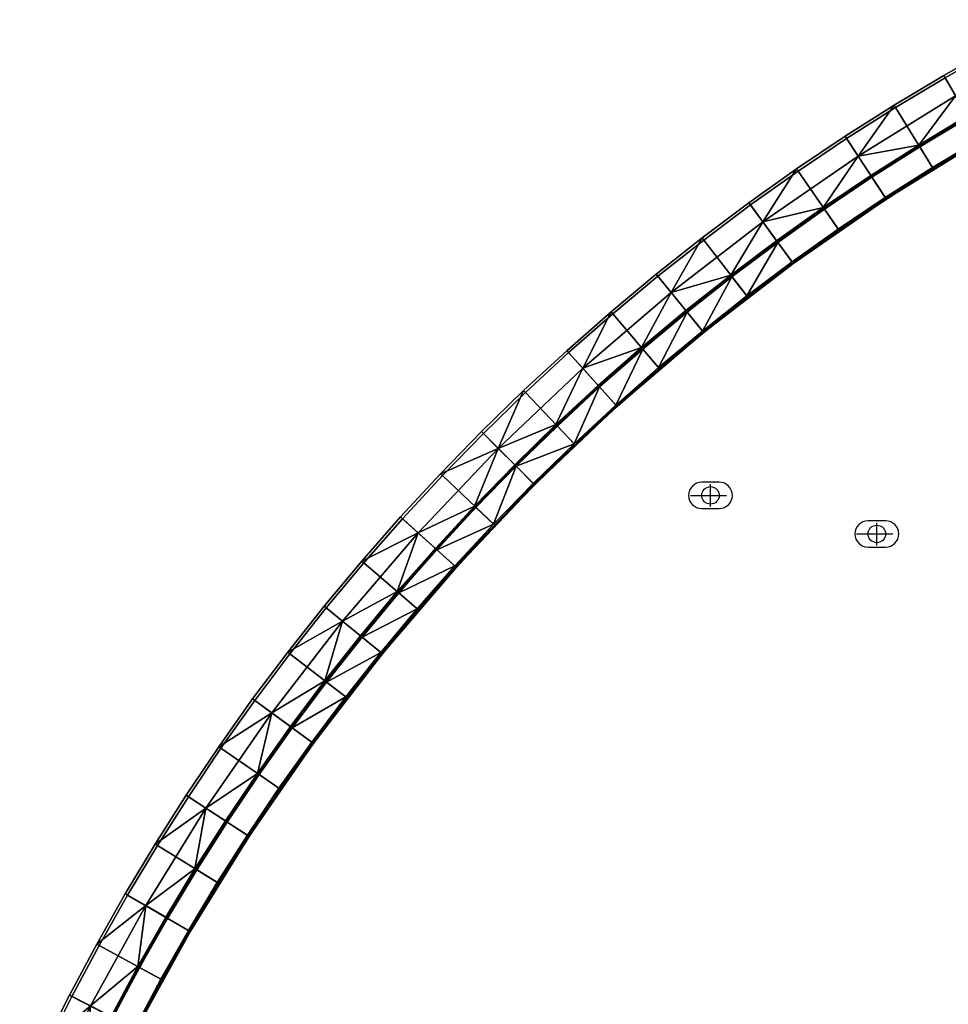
# Model space of a CAD drawing. Header units: millimetres. Extents: x -5762 to -1358, y 814 to 2464.
# Tile 21 of 27: x -2599 to -2334, y 1933 to 2215. Entities that reach past the tile are written whole.
import ezdxf

# ---------------------------------------------------------------- set-up
doc = ezdxf.new("R2010")
doc.units = ezdxf.units.MM
doc.header["$MEASUREMENT"] = 0
doc.layers.add('Predefinito', color=7, linetype='Continuous', true_color=0x000000)

msp = doc.modelspace()

# ---------------------------------------------------------------- linework, layer by layer
at = {"layer": 'Predefinito'}
for p, q in [((-2401.47, 2075.38, -61.99), (-2401.47, 2081.87, -61.99)), ((-2407.22, 2078.69, -61.99), (-2396.93, 2078.69, -61.99)), ((-2353.96, 2064.39, -61.99), (-2353.96, 2070.87, -61.99)), ((-2359.72, 2067.69, -61.99), (-2349.43, 2067.69, -61.99))]:
    msp.add_line(p, q, dxfattribs=at)
for points in [[(-2403.97, 2074.94), (-2398.97, 2074.94, 1), (-2398.97, 2082.44), (-2403.97, 2082.44, 1)], [(-2356.46, 2063.94), (-2351.46, 2063.94, 1), (-2351.46, 2071.44), (-2356.46, 2071.44, 1)]]:
    msp.add_lwpolyline(points, format="xyb", close=True, dxfattribs=at)
for centre in [(-2401.47, 2078.69, -61.99), (-2353.96, 2067.69, -61.99)]:
    msp.add_circle(centre, 2.5, dxfattribs=at)

# ---------------------------------------------------------------- meshes
mesh = msp.add_polyface(dxfattribs=at)
corners = [(-2348.65, 2189.49), (-2337.75, 2171.84), (-2324.04, 2180.08), (-2334.49, 2197.99), (-2310.13, 2187.95), (-2320.12, 2206.13), (-2362.59, 2180.63), (-2351.24, 2163.27), (-2324.04, 2180.08), (-2337.75, 2171.84), (-2337.75, 2171.84, -55.4), (-2310.13, 2187.95), (-2324.04, 2180.08, -55.4), (-2351.24, 2163.27), (-2351.24, 2163.27, -55.4), (-2349.05, 2190.13, -0.97), (-2348.65, 2189.49), (-2334.49, 2197.99), (-2334.87, 2198.65, -0.97), (-2320.12, 2206.13), (-2320.49, 2206.8, -0.97), (-2338.06, 2172.36, -56), (-2341.7, 2178.25, -56), (-2327.83, 2186.58, -56), (-2324.34, 2180.59, -56), (-2313.76, 2194.55, -56), (-2310.42, 2188.48, -56), (-2351.56, 2163.77, -56), (-2355.36, 2169.57, -56), (-2331.47, 2192.82, -28.49), (-2314.04, 2195.06, -55.54), (-2328.13, 2187.08, -55.54), (-2342.01, 2178.75, -55.54), (-2359.31, 2175.61, -28.49), (-2349.05, 2190.13, -0.97), (-2334.87, 2198.65, -0.97), (-2320.49, 2206.8, -0.97), (-2305.9, 2214.58, -0.97), (-2302.8, 2208.58, -28.49), (-2351.33, 2163.42, -55.82), (-2351.44, 2163.59, -55.96), (-2324.34, 2180.34, -55.96), (-2324.24, 2180.16, -55.82), (-2351.26, 2163.3, -55.62), (-2351.33, 2163.42, -55.82), (-2324.24, 2180.16, -55.82), (-2324.17, 2180.05, -55.62), (-2324.34, 2180.34, -55.96), (-2324.34, 2180.59, -56), (-2310.42, 2188.48, -56), (-2338.06, 2172.36, -56), (-2324.34, 2180.59, -56), (-2351.44, 2163.59, -55.96), (-2351.56, 2163.77, -56), (-2338.06, 2172.36, -56), (-2324.17, 2180.05, -55.62), (-2337.75, 2171.84, -55.4), (-2351.24, 2163.27, -55.4), (-2351.26, 2163.3, -55.62), (-2324.17, 2180.05, -55.62), (-2324.04, 2180.08, -55.4), (-2337.75, 2171.84, -55.4), (-2328.13, 2186.83, -55.87), (-2328.2, 2186.95, -55.72), (-2299.95, 2202.5, -55.72), (-2299.88, 2202.37, -55.87), (-2355.56, 2169.88, -55.87), (-2355.63, 2170, -55.72), (-2355.46, 2169.73, -55.97), (-2328.04, 2186.68, -55.97), (-2328.2, 2186.95, -55.72), (-2328.13, 2187.08, -55.54), (-2314.04, 2195.06, -55.54), (-2342.01, 2178.75, -55.54), (-2328.13, 2187.08, -55.54), (-2355.63, 2170, -55.72), (-2355.68, 2170.06, -55.54), (-2342.01, 2178.75, -55.54), (-2342.01, 2178.75, -55.54), (-2314.04, 2195.06, -55.54), (-2299.8, 2202.21, -55.97), (-2313.76, 2194.55, -56), (-2327.83, 2186.58, -56), (-2341.7, 2178.25, -56), (-2355.36, 2169.57, -56)]
mesh.append_faces([[corners[k] for k in face] for face in [(0, 1, 2, 3), (3, 2, 4, 5), (6, 7, 1, 0), (8, 9, 10, 10), (11, 8, 12, 12), (9, 13, 14, 14), (9, 14, 10, 10), (10, 12, 8, 8), (15, 16, 17, 18), (18, 17, 19, 20), (21, 22, 23, 24), (24, 23, 25, 26), (27, 28, 22, 21), (29, 30, 31, 31), (29, 31, 32, 32), (33, 34, 35, 29), (29, 32, 33, 33), (29, 36, 37, 38), (29, 38, 30, 30), (35, 36, 29, 29), (39, 40, 41, 42), (43, 44, 45, 46), (47, 48, 49, 49), (47, 50, 51, 51), (52, 53, 54, 54), (52, 50, 47, 47), (55, 56, 57, 58), (59, 60, 61, 61), (62, 63, 64, 65), (66, 67, 63, 62), (68, 66, 62, 69), (70, 71, 72, 72), (70, 73, 74, 74), (75, 76, 77, 77), (67, 78, 63, 63), (64, 63, 79, 79), (80, 81, 82, 69), (69, 83, 84, 68), (69, 82, 83, 83)]])
mesh = msp.add_polyface(dxfattribs=at)
corners = [(-2376.44, 2171.32), (-2364.64, 2154.25), (-2351.24, 2163.27), (-2362.59, 2180.63), (-2390.04, 2161.65), (-2377.82, 2144.9), (-2377.82, 2144.9), (-2390.74, 2135.21), (-2390.74, 2135.21, -55.4), (-2351.24, 2163.27), (-2364.64, 2154.25), (-2364.64, 2154.25, -55.4), (-2377.82, 2144.9, -55.4), (-2351.24, 2163.27, -55.4), (-2390.49, 2162.27, -0.97), (-2390.04, 2161.65), (-2376.44, 2171.32), (-2376.87, 2171.94, -0.97), (-2363, 2181.26, -0.97), (-2362.59, 2180.63), (-2348.65, 2189.49), (-2349.05, 2190.13, -0.97), (-2378.17, 2145.38, -56), (-2391.11, 2135.68, -56), (-2382.25, 2150.98, -56), (-2364.98, 2154.75, -56), (-2368.92, 2160.45, -56), (-2355.36, 2169.57, -56), (-2351.56, 2163.77, -56), (-2359.31, 2175.61, -28.49), (-2355.68, 2170.06, -55.54), (-2369.26, 2160.93, -55.54), (-2382.6, 2151.45, -55.54), (-2386.51, 2156.81, -28.49), (-2342.01, 2178.75, -55.54), (-2376.87, 2171.94, -0.97), (-2363, 2181.26, -0.97), (-2349.05, 2190.13, -0.97), (-2390.49, 2162.27, -0.97), (-2377.99, 2144.99, -55.82), (-2378.11, 2145.15, -55.96), (-2351.44, 2163.59, -55.96), (-2351.33, 2163.42, -55.82), (-2377.91, 2144.88, -55.62), (-2377.99, 2144.99, -55.82), (-2351.33, 2163.42, -55.82), (-2351.26, 2163.3, -55.62), (-2351.44, 2163.59, -55.96), (-2364.98, 2154.75, -56), (-2351.56, 2163.77, -56), (-2378.11, 2145.15, -55.96), (-2391.11, 2135.68, -56), (-2378.17, 2145.38, -56), (-2378.17, 2145.38, -56), (-2364.98, 2154.75, -56), (-2351.26, 2163.3, -55.62), (-2364.64, 2154.25, -55.4), (-2377.82, 2144.9, -55.4), (-2377.91, 2144.88, -55.62), (-2377.91, 2144.88, -55.62), (-2377.82, 2144.9, -55.4), (-2390.74, 2135.21, -55.4), (-2364.64, 2154.25, -55.4), (-2351.26, 2163.3, -55.62), (-2351.24, 2163.27, -55.4), (-2382.54, 2151.23, -55.87), (-2382.62, 2151.34, -55.72), (-2355.63, 2170, -55.72), (-2355.56, 2169.88, -55.87), (-2382.44, 2151.08, -55.97), (-2355.46, 2169.73, -55.97), (-2355.63, 2170, -55.72), (-2369.26, 2160.93, -55.54), (-2355.68, 2170.06, -55.54), (-2382.62, 2151.34, -55.72), (-2395.69, 2141.63, -55.54), (-2382.6, 2151.45, -55.54), (-2382.6, 2151.45, -55.54), (-2369.26, 2160.93, -55.54), (-2369.26, 2160.93, -55.54), (-2368.92, 2160.45, -56), (-2382.25, 2150.98, -56), (-2368.92, 2160.45, -56), (-2355.36, 2169.57, -56)]
mesh.append_faces([[corners[k] for k in face] for face in [(0, 1, 2, 3), (4, 5, 1, 0), (6, 7, 8, 8), (9, 10, 11, 11), (10, 6, 12, 12), (11, 10, 12, 12), (9, 11, 13, 13), (6, 8, 12, 12), (14, 15, 16, 17), (18, 19, 20, 21), (17, 16, 19, 18), (22, 23, 24, 24), (25, 26, 27, 28), (22, 24, 26, 25), (29, 30, 31, 31), (32, 33, 31, 31), (29, 34, 30, 30), (29, 31, 33, 33), (33, 35, 36, 29), (36, 37, 29, 29), (35, 33, 38, 38), (39, 40, 41, 42), (43, 44, 45, 46), (47, 48, 49, 49), (50, 51, 52, 52), (50, 53, 54, 54), (50, 48, 47, 47), (55, 56, 57, 58), (59, 60, 61, 61), (62, 63, 64, 64), (65, 66, 67, 68), (69, 65, 68, 70), (71, 72, 73, 73), (74, 75, 76, 76), (74, 77, 78, 78), (66, 79, 67, 67), (70, 80, 81, 69), (82, 70, 83, 83)]])
mesh = msp.add_polyface(dxfattribs=at)
corners = [(-2429.38, 2130.55), (-2415.89, 2114.79), (-2403.41, 2125.19), (-2416.49, 2141.29), (-2403.4, 2151.64), (-2390.74, 2135.21), (-2377.82, 2144.9), (-2390.04, 2161.65), (-2390.74, 2135.21), (-2403.41, 2125.19), (-2403.41, 2125.19, -55.4), (-2415.89, 2114.79, -55.4), (-2390.74, 2135.21, -55.4), (-2429.87, 2131.12, -0.97), (-2429.38, 2130.55), (-2416.49, 2141.29), (-2416.97, 2141.88, -0.97), (-2403.4, 2151.64), (-2403.86, 2152.24, -0.97), (-2442.49, 2120.03, -0.97), (-2441.98, 2119.47), (-2390.04, 2161.65), (-2390.49, 2162.27, -0.97), (-2403.79, 2125.65, -56), (-2416.28, 2115.24, -56), (-2408.16, 2131.03, -56), (-2391.11, 2135.68, -56), (-2395.34, 2141.17, -56), (-2420.79, 2120.51, -56), (-2382.25, 2150.98, -56), (-2386.51, 2156.81, -28.49), (-2382.6, 2151.45, -55.54), (-2395.69, 2141.63, -55.54), (-2412.71, 2136.64, -28.49), (-2408.53, 2131.48, -55.54), (-2437.97, 2115.02, -28.49), (-2421.17, 2120.95, -55.54), (-2403.86, 2152.24, -0.97), (-2390.49, 2162.27, -0.97), (-2429.87, 2131.12, -0.97), (-2416.97, 2141.88, -0.97), (-2403.66, 2125.21, -55.82), (-2403.79, 2125.37, -55.96), (-2378.11, 2145.15, -55.96), (-2377.99, 2144.99, -55.82), (-2403.58, 2125.11, -55.62), (-2403.66, 2125.21, -55.82), (-2377.99, 2144.99, -55.82), (-2377.91, 2144.88, -55.62), (-2403.79, 2125.37, -55.96), (-2416.28, 2115.24, -56), (-2403.79, 2125.65, -56), (-2403.79, 2125.65, -56), (-2391.11, 2135.68, -56), (-2378.11, 2145.15, -55.96), (-2377.91, 2144.88, -55.62), (-2390.74, 2135.21, -55.4), (-2403.41, 2125.19, -55.4), (-2403.58, 2125.11, -55.62), (-2408.53, 2131.21, -55.87), (-2408.62, 2131.31, -55.72), (-2382.62, 2151.34, -55.72), (-2382.54, 2151.23, -55.87), (-2408.42, 2131.07, -55.97), (-2382.44, 2151.08, -55.97), (-2433.45, 2109.87, -55.87), (-2433.54, 2109.98, -55.72), (-2433.33, 2109.74, -55.97), (-2408.62, 2131.31, -55.72), (-2421.17, 2120.95, -55.54), (-2408.53, 2131.48, -55.54), (-2421.17, 2120.95, -55.54), (-2408.53, 2131.48, -55.54), (-2395.69, 2141.63, -55.54), (-2395.34, 2141.17, -56), (-2408.16, 2131.03, -56), (-2382.44, 2151.08, -55.97), (-2382.25, 2150.98, -56), (-2395.34, 2141.17, -56), (-2408.42, 2131.07, -55.97), (-2408.16, 2131.03, -56), (-2420.79, 2120.51, -56)]
mesh.append_faces([[corners[k] for k in face] for face in [(0, 1, 2, 3), (4, 5, 6, 7), (3, 2, 5, 4), (8, 9, 10, 10), (9, 11, 10, 10), (8, 10, 12, 12), (13, 14, 15, 16), (16, 15, 17, 18), (19, 20, 14, 13), (18, 17, 21, 22), (23, 24, 25, 25), (26, 23, 27, 27), (25, 24, 28, 28), (29, 26, 27, 27), (25, 27, 23, 23), (30, 31, 32, 32), (33, 32, 34, 34), (35, 33, 36, 36), (33, 37, 38, 30), (34, 36, 33, 33), (33, 30, 32, 32), (35, 39, 40, 33), (37, 33, 40, 40), (41, 42, 43, 44), (45, 46, 47, 48), (49, 50, 51, 51), (49, 52, 53, 54), (55, 56, 57, 58), (59, 60, 61, 62), (63, 59, 62, 64), (65, 66, 60, 59), (67, 65, 59, 63), (68, 69, 70, 70), (66, 71, 60, 60), (60, 72, 73, 61), (64, 74, 75, 63), (76, 77, 78, 78), (79, 80, 81, 81)]])
mesh = msp.add_polyface(dxfattribs=at)
corners = [(-2454.3, 2108.08), (-2440.02, 2093.03), (-2428.1, 2104.07), (-2441.98, 2119.47), (-2415.89, 2114.79), (-2429.38, 2130.55), (-2440.02, 2093.03), (-2440.02, 2093.03, -55.4), (-2428.1, 2104.07, -55.4), (-2428.1, 2104.07), (-2403.41, 2125.19), (-2415.89, 2114.79), (-2415.89, 2114.79, -55.4), (-2451.65, 2081.7), (-2451.65, 2081.7, -55.4), (-2454.82, 2108.63, -0.97), (-2454.3, 2108.08), (-2441.98, 2119.47), (-2442.49, 2120.03, -0.97), (-2428.5, 2104.51, -56), (-2440.43, 2093.47, -56), (-2433.14, 2109.66, -56), (-2420.79, 2120.51, -56), (-2416.28, 2115.24, -56), (-2445.2, 2098.49, -56), (-2452.08, 2082.12, -56), (-2456.98, 2087.02, -56), (-2437.97, 2115.02, -28.49), (-2421.17, 2120.95, -55.54), (-2433.53, 2110.09, -55.54), (-2462.08, 2092.13, -28.49), (-2445.6, 2098.92, -55.54), (-2454.82, 2108.63, -0.97), (-2442.49, 2120.03, -0.97), (-2429.87, 2131.12, -0.97), (-2428.28, 2104.14, -55.82), (-2428.41, 2104.29, -55.96), (-2403.79, 2125.37, -55.96), (-2403.66, 2125.21, -55.82), (-2428.19, 2104.04, -55.62), (-2428.28, 2104.14, -55.82), (-2403.66, 2125.21, -55.82), (-2403.58, 2125.11, -55.62), (-2451.78, 2081.82, -55.82), (-2451.92, 2081.97, -55.96), (-2451.68, 2081.73, -55.62), (-2451.78, 2081.82, -55.82), (-2428.41, 2104.29, -55.96), (-2428.5, 2104.51, -56), (-2416.28, 2115.24, -56), (-2416.28, 2115.24, -56), (-2403.79, 2125.37, -55.96), (-2451.92, 2081.97, -55.96), (-2452.08, 2082.12, -56), (-2440.43, 2093.47, -56), (-2428.5, 2104.51, -56), (-2403.58, 2125.11, -55.62), (-2415.89, 2114.79, -55.4), (-2428.1, 2104.07, -55.4), (-2428.19, 2104.04, -55.62), (-2428.19, 2104.04, -55.62), (-2440.02, 2093.03, -55.4), (-2451.65, 2081.7, -55.4), (-2451.68, 2081.73, -55.62), (-2403.58, 2125.11, -55.62), (-2403.41, 2125.19, -55.4), (-2415.89, 2114.79, -55.4), (-2428.19, 2104.04, -55.62), (-2428.1, 2104.07, -55.4), (-2440.02, 2093.03, -55.4), (-2457.24, 2087.29, -55.87), (-2457.33, 2087.38, -55.72), (-2433.54, 2109.98, -55.72), (-2433.45, 2109.87, -55.87), (-2457.11, 2087.16, -55.97), (-2433.33, 2109.74, -55.97), (-2433.54, 2109.98, -55.72), (-2433.53, 2110.09, -55.54), (-2421.17, 2120.95, -55.54), (-2457.39, 2087.43, -55.54), (-2445.6, 2098.92, -55.54), (-2445.6, 2098.92, -55.54), (-2433.53, 2110.09, -55.54), (-2408.42, 2131.07, -55.97), (-2420.79, 2120.51, -56), (-2433.14, 2109.66, -56), (-2445.2, 2098.49, -56), (-2456.98, 2087.02, -56), (-2433.14, 2109.66, -56)]
mesh.append_faces([[corners[k] for k in face] for face in [(0, 1, 2, 3), (3, 2, 4, 5), (6, 7, 8, 9), (10, 11, 12, 12), (11, 9, 8, 8), (7, 6, 13, 14), (8, 12, 11, 11), (15, 16, 17, 18), (19, 20, 21, 21), (22, 23, 19, 19), (21, 20, 24, 24), (19, 21, 22, 22), (25, 26, 20, 20), (27, 28, 29, 29), (30, 27, 31, 31), (29, 31, 27, 27), (30, 32, 33, 27), (33, 34, 27, 27), (35, 36, 37, 38), (39, 40, 41, 42), (43, 44, 36, 35), (45, 46, 40, 39), (47, 48, 49, 49), (47, 50, 51, 51), (52, 53, 54, 47), (47, 54, 55, 55), (56, 57, 58, 59), (60, 61, 62, 63), (64, 65, 66, 66), (67, 68, 69, 69), (70, 71, 72, 73), (74, 70, 73, 75), (76, 77, 78, 78), (71, 79, 80, 72), (76, 81, 82, 82), (83, 84, 85, 75), (75, 86, 87, 74), (75, 88, 86, 86)]])
mesh = msp.add_polyface(dxfattribs=at)
corners = [(-2489.42, 2072.03), (-2474.02, 2058.14), (-2462.99, 2070.07), (-2478.03, 2084.35), (-2451.65, 2081.7), (-2466.32, 2096.37), (-2440.02, 2093.03), (-2454.3, 2108.08), (-2474.02, 2058.14), (-2474.02, 2058.14, -55.4), (-2462.99, 2070.07, -55.4), (-2462.99, 2070.07), (-2451.65, 2081.7, -55.4), (-2451.65, 2081.7), (-2484.74, 2045.94), (-2484.74, 2045.94, -55.4), (-2466.32, 2096.37), (-2466.85, 2096.9, -0.97), (-2478.58, 2084.87, -0.97), (-2478.03, 2084.35), (-2454.3, 2108.08), (-2454.82, 2108.63, -0.97), (-2456.98, 2087.02, -56), (-2463.42, 2070.48, -56), (-2468.45, 2075.25, -56), (-2479.61, 2063.18, -56), (-2463.42, 2070.48, -56), (-2474.46, 2058.54, -56), (-2490.46, 2050.83, -56), (-2452.08, 2082.12, -56), (-2445.2, 2098.49, -56), (-2440.43, 2093.47, -56), (-2468.87, 2075.65, -55.54), (-2480.04, 2063.57, -55.54), (-2484.97, 2068.02, -28.49), (-2462.08, 2092.13, -28.49), (-2489.99, 2072.54, -0.97), (-2478.58, 2084.87, -0.97), (-2466.85, 2096.9, -0.97), (-2454.82, 2108.63, -0.97), (-2457.39, 2087.43, -55.54), (-2445.6, 2098.92, -55.54), (-2474.09, 2058.32, -55.82), (-2474.24, 2058.46, -55.96), (-2451.92, 2081.97, -55.96), (-2451.78, 2081.82, -55.82), (-2473.99, 2058.24, -55.62), (-2474.09, 2058.32, -55.82), (-2451.78, 2081.82, -55.82), (-2451.68, 2081.73, -55.62), (-2474.24, 2058.46, -55.96), (-2463.42, 2070.48, -56), (-2452.08, 2082.12, -56), (-2451.92, 2081.97, -55.96), (-2474.46, 2058.54, -56), (-2485.19, 2046.33, -56), (-2495.32, 2033.83, -55.96), (-2462.99, 2070.07, -55.4), (-2451.68, 2081.73, -55.62), (-2451.65, 2081.7, -55.4), (-2462.99, 2070.07, -55.4), (-2473.99, 2058.24, -55.62), (-2451.68, 2081.73, -55.62), (-2473.99, 2058.24, -55.62), (-2474.02, 2058.14, -55.4), (-2484.74, 2045.94, -55.4), (-2495.06, 2033.62, -55.62), (-2473.99, 2058.24, -55.62), (-2462.99, 2070.07, -55.4), (-2474.02, 2058.14, -55.4), (-2479.83, 2063.5, -55.87), (-2479.93, 2063.59, -55.72), (-2457.33, 2087.38, -55.72), (-2457.24, 2087.29, -55.87), (-2479.69, 2063.38, -55.97), (-2457.11, 2087.16, -55.97), (-2468.87, 2075.65, -55.54), (-2457.39, 2087.43, -55.54), (-2479.93, 2063.59, -55.72), (-2480.04, 2063.57, -55.54), (-2468.87, 2075.65, -55.54), (-2490.9, 2051.21, -55.54), (-2480.04, 2063.57, -55.54), (-2468.45, 2075.25, -56), (-2456.98, 2087.02, -56), (-2468.45, 2075.25, -56), (-2479.69, 2063.38, -55.97), (-2457.11, 2087.16, -55.97), (-2479.69, 2063.38, -55.97), (-2468.45, 2075.25, -56), (-2479.61, 2063.18, -56)]
mesh.append_faces([[corners[k] for k in face] for face in [(0, 1, 2, 3), (4, 5, 3, 2), (6, 7, 5, 4), (8, 9, 10, 11), (11, 10, 12, 13), (14, 15, 9, 8), (16, 17, 18, 19), (20, 21, 17, 16), (22, 23, 24, 24), (25, 26, 27, 27), (25, 27, 28, 28), (25, 24, 23, 23), (22, 29, 23, 23), (30, 31, 22, 22), (32, 33, 34, 34), (32, 34, 35, 35), (34, 36, 37, 35), (35, 37, 38, 38), (38, 39, 35, 35), (35, 40, 32, 32), (41, 40, 35, 35), (42, 43, 44, 45), (46, 47, 48, 49), (50, 51, 52, 53), (50, 54, 51, 51), (50, 55, 54, 54), (56, 55, 50, 50), (57, 58, 59, 59), (60, 61, 62, 62), (63, 64, 65, 66), (67, 68, 69, 69), (70, 71, 72, 73), (74, 70, 73, 75), (71, 76, 77, 72), (78, 79, 80, 80), (78, 81, 82, 82), (83, 75, 84, 84), (85, 86, 87, 87), (88, 89, 90, 90)]])
mesh = msp.add_polyface(dxfattribs=at)
corners = [(-2521.59, 2033.45), (-2505.16, 2020.79), (-2495.14, 2033.46), (-2511.24, 2046.54), (-2500.5, 2059.43), (-2484.74, 2045.94), (-2474.02, 2058.14), (-2489.42, 2072.03), (-2495.14, 2033.46), (-2495.14, 2033.46, -55.4), (-2484.74, 2045.94, -55.4), (-2484.74, 2045.94), (-2505.16, 2020.79), (-2505.16, 2020.79, -55.4), (-2532.22, 2020.54, -0.97), (-2531.61, 2020.09), (-2521.59, 2033.45), (-2522.19, 2033.91, -0.97), (-2511.24, 2046.54), (-2511.83, 2047.01, -0.97), (-2501.07, 2059.92, -0.97), (-2500.5, 2059.43), (-2489.42, 2072.03), (-2489.99, 2072.54, -0.97), (-2478.03, 2084.35), (-2478.58, 2084.87, -0.97), (-2500.98, 2038.21, -56), (-2485.19, 2046.33, -56), (-2495.6, 2033.84, -56), (-2490.46, 2050.83, -56), (-2474.46, 2058.54, -56), (-2485.19, 2046.33, -56), (-2511.12, 2025.38, -56), (-2480.04, 2063.57, -55.54), (-2490.9, 2051.21, -55.54), (-2484.97, 2068.02, -28.49), (-2501.43, 2038.58, -55.54), (-2506.59, 2042.76, -28.49), (-2511.59, 2025.74, -55.54), (-2526.76, 2016.56, -28.49), (-2532.22, 2020.54, -0.97), (-2522.19, 2033.91, -0.97), (-2511.83, 2047.01, -0.97), (-2501.07, 2059.92, -0.97), (-2489.99, 2072.54, -0.97), (-2495.16, 2033.71, -55.82), (-2495.32, 2033.83, -55.96), (-2474.24, 2058.46, -55.96), (-2474.09, 2058.32, -55.82), (-2495.06, 2033.62, -55.62), (-2495.16, 2033.71, -55.82), (-2474.09, 2058.32, -55.82), (-2473.99, 2058.24, -55.62), (-2495.32, 2033.83, -55.96), (-2495.6, 2033.84, -56), (-2485.19, 2046.33, -56), (-2505.63, 2021.16, -56), (-2484.74, 2045.94, -55.4), (-2495.14, 2033.46, -55.4), (-2495.06, 2033.62, -55.62), (-2501.16, 2038.58, -55.87), (-2501.27, 2038.66, -55.72), (-2479.93, 2063.59, -55.72), (-2479.83, 2063.5, -55.87), (-2501.02, 2038.46, -55.97), (-2479.69, 2063.38, -55.97), (-2521.18, 2012.59, -55.87), (-2521.29, 2012.67, -55.72), (-2521.03, 2012.48, -55.97), (-2501.27, 2038.66, -55.72), (-2501.43, 2038.58, -55.54), (-2490.9, 2051.21, -55.54), (-2511.59, 2025.74, -55.54), (-2501.43, 2038.58, -55.54), (-2490.9, 2051.21, -55.54), (-2511.59, 2025.74, -55.54), (-2479.61, 2063.18, -56), (-2490.46, 2050.83, -56), (-2490.46, 2050.83, -56), (-2500.98, 2038.21, -56), (-2501.02, 2038.46, -55.97), (-2500.98, 2038.21, -56), (-2511.12, 2025.38, -56)]
mesh.append_faces([[corners[k] for k in face] for face in [(0, 1, 2, 3), (4, 5, 6, 7), (3, 2, 5, 4), (8, 9, 10, 11), (12, 13, 9, 8), (14, 15, 16, 17), (17, 16, 18, 19), (20, 21, 22, 23), (23, 22, 24, 25), (19, 18, 21, 20), (26, 27, 28, 28), (29, 30, 31, 31), (29, 31, 26, 26), (32, 26, 28, 28), (33, 34, 35, 35), (34, 36, 37, 37), (36, 38, 37, 37), (39, 40, 41, 37), (34, 37, 35, 35), (37, 42, 43, 35), (37, 41, 42, 42), (44, 35, 43, 43), (45, 46, 47, 48), (49, 50, 51, 52), (53, 54, 55, 55), (53, 56, 54, 54), (57, 58, 59, 59), (60, 61, 62, 63), (64, 60, 63, 65), (66, 67, 61, 60), (68, 66, 60, 64), (69, 70, 71, 71), (69, 72, 73, 73), (61, 74, 62, 62), (67, 75, 61, 61), (65, 76, 77, 64), (78, 79, 80, 80), (64, 81, 82, 68)]])
mesh = msp.add_polyface(dxfattribs=at)
corners = [(-2541.27, 2006.48), (-2524.21, 1994.69), (-2514.85, 2007.86), (-2531.61, 2020.09), (-2550.58, 1992.63), (-2533.22, 1981.28), (-2505.16, 2020.79), (-2521.59, 2033.45), (-2514.85, 2007.86), (-2514.85, 2007.86, -55.4), (-2505.16, 2020.79, -55.4), (-2505.16, 2020.79), (-2524.21, 1994.69), (-2524.21, 1994.69, -55.4), (-2551.22, 1993.05, -0.97), (-2550.58, 1992.63), (-2541.27, 2006.48), (-2541.89, 2006.92, -0.97), (-2531.61, 2020.09), (-2532.22, 2020.54, -0.97), (-2533.72, 1981.61, -56), (-2539.52, 1985.4, -56), (-2530.4, 1998.97, -56), (-2524.7, 1995.03, -56), (-2520.93, 2012.3, -56), (-2515.33, 2008.22, -56), (-2511.12, 2025.38, -56), (-2495.6, 2033.84, -56), (-2505.63, 2021.16, -56), (-2505.63, 2021.16, -56), (-2530.88, 1999.3, -55.54), (-2540.01, 1985.72, -55.54), (-2545.57, 1989.35, -28.49), (-2511.59, 2025.74, -55.54), (-2521.4, 2012.65, -55.54), (-2526.76, 2016.56, -28.49), (-2506.59, 2042.76, -28.49), (-2551.22, 1993.05, -0.97), (-2541.89, 2006.92, -0.97), (-2532.22, 2020.54, -0.97), (-2514.94, 2008.04, -55.82), (-2515.11, 2008.16, -55.96), (-2495.32, 2033.83, -55.96), (-2495.16, 2033.71, -55.82), (-2514.83, 2007.96, -55.62), (-2514.94, 2008.04, -55.82), (-2495.16, 2033.71, -55.82), (-2495.06, 2033.62, -55.62), (-2533.37, 1981.38, -55.82), (-2533.54, 1981.49, -55.96), (-2533.26, 1981.31, -55.62), (-2533.37, 1981.38, -55.82), (-2515.11, 2008.16, -55.96), (-2524.7, 1995.03, -56), (-2515.33, 2008.22, -56), (-2515.33, 2008.22, -56), (-2505.63, 2021.16, -56), (-2495.32, 2033.83, -55.96), (-2533.54, 1981.49, -55.96), (-2495.06, 2033.62, -55.62), (-2495.14, 2033.46, -55.4), (-2505.16, 2020.79, -55.4), (-2514.83, 2007.96, -55.62), (-2514.83, 2007.96, -55.62), (-2514.85, 2007.86, -55.4), (-2524.21, 1994.69, -55.4), (-2533.26, 1981.31, -55.62), (-2514.83, 2007.96, -55.62), (-2505.16, 2020.79, -55.4), (-2514.85, 2007.86, -55.4), (-2539.83, 1985.61, -55.87), (-2539.95, 1985.68, -55.72), (-2521.29, 2012.67, -55.72), (-2521.18, 2012.59, -55.87), (-2539.68, 1985.51, -55.97), (-2521.03, 2012.48, -55.97), (-2521.29, 2012.67, -55.72), (-2530.88, 1999.3, -55.54), (-2521.4, 2012.65, -55.54), (-2539.95, 1985.68, -55.72), (-2540.01, 1985.72, -55.54), (-2530.88, 1999.3, -55.54), (-2521.4, 2012.65, -55.54), (-2511.59, 2025.74, -55.54), (-2530.88, 1999.3, -55.54), (-2520.93, 2012.3, -56), (-2530.4, 1998.97, -56), (-2521.03, 2012.48, -55.97), (-2511.12, 2025.38, -56), (-2520.93, 2012.3, -56), (-2539.52, 1985.4, -56), (-2530.4, 1998.97, -56)]
mesh.append_faces([[corners[k] for k in face] for face in [(0, 1, 2, 3), (4, 5, 1, 0), (3, 2, 6, 7), (8, 9, 10, 11), (12, 13, 9, 8), (14, 15, 16, 17), (17, 16, 18, 19), (20, 21, 22, 23), (23, 22, 24, 25), (26, 27, 28, 28), (25, 24, 29, 29), (26, 28, 24, 24), (30, 31, 32, 32), (33, 34, 35, 35), (34, 30, 35, 35), (30, 32, 35, 35), (36, 33, 35, 35), (32, 37, 38, 35), (35, 38, 39, 39), (40, 41, 42, 43), (44, 45, 46, 47), (48, 49, 41, 40), (50, 51, 45, 44), (52, 53, 54, 54), (52, 55, 56, 56), (52, 56, 57, 57), (52, 58, 53, 53), (59, 60, 61, 62), (63, 64, 65, 66), (67, 68, 69, 69), (70, 71, 72, 73), (74, 70, 73, 75), (76, 77, 78, 78), (79, 80, 81, 81), (76, 82, 83, 83), (72, 71, 84, 84), (75, 85, 86, 74), (87, 88, 89, 89), (90, 74, 91, 91)]])
mesh = msp.add_polyface(dxfattribs=at)
corners = [(-2576.08, 1950.17), (-2557.91, 1940.18), (-2550.03, 1954.09), (-2567.95, 1964.54), (-2559.44, 1978.7), (-2541.8, 1967.79), (-2533.22, 1981.28), (-2550.58, 1992.63), (-2541.8, 1967.79, -55.4), (-2541.8, 1967.79), (-2550.03, 1954.09), (-2524.21, 1994.69, -55.4), (-2524.21, 1994.69), (-2533.22, 1981.28), (-2533.22, 1981.28, -55.4), (-2550.03, 1954.09, -55.4), (-2576.75, 1950.54, -0.97), (-2576.08, 1950.17), (-2567.95, 1964.54), (-2568.6, 1964.92, -0.97), (-2560.09, 1979.1, -0.97), (-2559.44, 1978.7), (-2550.58, 1992.63), (-2551.22, 1993.05, -0.97), (-2550.55, 1954.39, -56), (-2556.53, 1957.88, -56), (-2548.2, 1971.75, -56), (-2542.31, 1968.11, -56), (-2539.52, 1985.4, -56), (-2533.72, 1981.61, -56), (-2557.03, 1958.18, -55.54), (-2565.02, 1944.09, -55.54), (-2562.77, 1961.52, -28.49), (-2540.01, 1985.72, -55.54), (-2548.7, 1972.06, -55.54), (-2545.57, 1989.35, -28.49), (-2568.6, 1964.92, -0.97), (-2576.75, 1950.54, -0.97), (-2560.09, 1979.1, -0.97), (-2551.22, 1993.05, -0.97), (-2550.12, 1954.29, -55.82), (-2550.29, 1954.39, -55.96), (-2533.54, 1981.49, -55.96), (-2533.37, 1981.38, -55.82), (-2550, 1954.22, -55.62), (-2550.12, 1954.29, -55.82), (-2533.37, 1981.38, -55.82), (-2533.26, 1981.31, -55.62), (-2533.54, 1981.49, -55.96), (-2533.72, 1981.61, -56), (-2524.7, 1995.03, -56), (-2550.29, 1954.39, -55.96), (-2550.55, 1954.39, -56), (-2542.31, 1968.11, -56), (-2542.31, 1968.11, -56), (-2533.72, 1981.61, -56), (-2533.26, 1981.31, -55.62), (-2533.22, 1981.28, -55.4), (-2541.8, 1967.79, -55.4), (-2550, 1954.22, -55.62), (-2550, 1954.22, -55.62), (-2541.8, 1967.79, -55.4), (-2550.03, 1954.09, -55.4), (-2533.22, 1981.28, -55.4), (-2533.26, 1981.31, -55.62), (-2524.21, 1994.69, -55.4), (-2556.79, 1958.18, -55.87), (-2556.9, 1958.25, -55.72), (-2539.95, 1985.68, -55.72), (-2539.83, 1985.61, -55.87), (-2556.63, 1958.09, -55.97), (-2539.68, 1985.51, -55.97), (-2556.9, 1958.25, -55.72), (-2557.03, 1958.18, -55.54), (-2548.7, 1972.06, -55.54), (-2565.02, 1944.09, -55.54), (-2557.03, 1958.18, -55.54), (-2539.95, 1985.68, -55.72), (-2548.7, 1972.06, -55.54), (-2540.01, 1985.72, -55.54), (-2548.7, 1972.06, -55.54), (-2539.52, 1985.4, -56), (-2548.2, 1971.75, -56), (-2556.53, 1957.88, -56)]
mesh.append_faces([[corners[k] for k in face] for face in [(0, 1, 2, 3), (4, 5, 6, 7), (3, 2, 5, 4), (8, 9, 10, 10), (11, 12, 13, 13), (14, 13, 9, 9), (10, 15, 8, 8), (9, 8, 14, 14), (14, 11, 13, 13), (16, 17, 18, 19), (20, 21, 22, 23), (19, 18, 21, 20), (24, 25, 26, 27), (27, 26, 28, 29), (30, 31, 32, 32), (33, 34, 35, 35), (34, 30, 32, 32), (36, 32, 37, 37), (32, 36, 38, 35), (35, 34, 32, 32), (39, 35, 38, 38), (40, 41, 42, 43), (44, 45, 46, 47), (48, 49, 50, 50), (51, 52, 53, 53), (48, 54, 55, 55), (51, 54, 48, 48), (56, 57, 58, 59), (60, 61, 62, 62), (63, 64, 65, 65), (66, 67, 68, 69), (70, 66, 69, 71), (72, 73, 74, 74), (72, 75, 76, 76), (77, 78, 79, 79), (67, 80, 68, 68), (71, 81, 82, 70), (70, 82, 83, 83)]])
mesh = msp.add_polyface(dxfattribs=at)
corners = [(-2591.14, 1921.07), (-2572.48, 1912), (-2565.43, 1926.07), (-2583.86, 1935.6), (-2557.91, 1940.18), (-2576.08, 1950.17), (-2557.91, 1940.18, -55.4), (-2557.91, 1940.18), (-2565.43, 1926.07), (-2550.03, 1954.09, -55.4), (-2550.03, 1954.09), (-2572.48, 1912), (-2572.48, 1912, -55.4), (-2565.43, 1926.07, -55.4), (-2598.75, 1906.67, -0.97), (-2598.06, 1906.36), (-2591.14, 1921.07), (-2591.82, 1921.4, -0.97), (-2583.86, 1935.6), (-2584.53, 1935.95, -0.97), (-2576.08, 1950.17), (-2576.75, 1950.54, -0.97), (-2565.96, 1926.35, -56), (-2572.12, 1929.53, -56), (-2564.5, 1943.81, -56), (-2558.43, 1940.47, -56), (-2556.53, 1957.88, -56), (-2550.55, 1954.39, -56), (-2573.02, 1912.27, -56), (-2579.25, 1915.29, -56), (-2578.53, 1932.85, -28.49), (-2579.78, 1915.55, -55.54), (-2592.6, 1903.87, -28.49), (-2565.02, 1944.09, -55.54), (-2572.64, 1929.8, -55.54), (-2584.53, 1935.95, -0.97), (-2576.75, 1950.54, -0.97), (-2562.77, 1961.52, -28.49), (-2591.82, 1921.4, -0.97), (-2565.47, 1926.38, -55.82), (-2565.65, 1926.47, -55.96), (-2550.29, 1954.39, -55.96), (-2550.12, 1954.29, -55.82), (-2565.35, 1926.32, -55.62), (-2565.47, 1926.38, -55.82), (-2550.12, 1954.29, -55.82), (-2550, 1954.22, -55.62), (-2565.65, 1926.47, -55.96), (-2565.96, 1926.35, -56), (-2558.43, 1940.47, -56), (-2550.29, 1954.39, -55.96), (-2558.43, 1940.47, -56), (-2550.55, 1954.39, -56), (-2579.57, 1897.82, -55.96), (-2573.02, 1912.27, -56), (-2565.96, 1926.35, -56), (-2550, 1954.22, -55.62), (-2550.03, 1954.09, -55.4), (-2557.91, 1940.18, -55.4), (-2565.35, 1926.32, -55.62), (-2565.35, 1926.32, -55.62), (-2565.43, 1926.07, -55.4), (-2572.48, 1912, -55.4), (-2579.26, 1897.68, -55.62), (-2565.35, 1926.32, -55.62), (-2557.91, 1940.18, -55.4), (-2565.43, 1926.07, -55.4), (-2572.33, 1929.93, -55.87), (-2572.45, 1929.99, -55.72), (-2556.9, 1958.25, -55.72), (-2556.79, 1958.18, -55.87), (-2572.17, 1929.85, -55.97), (-2556.63, 1958.09, -55.97), (-2586.42, 1900.93, -55.87), (-2586.54, 1900.99, -55.72), (-2586.25, 1900.86, -55.97), (-2572.45, 1929.99, -55.72), (-2572.64, 1929.8, -55.54), (-2565.02, 1944.09, -55.54), (-2565.02, 1944.09, -55.54), (-2579.78, 1915.55, -55.54), (-2572.64, 1929.8, -55.54), (-2556.53, 1957.88, -56), (-2564.5, 1943.81, -56), (-2572.12, 1929.53, -56), (-2579.25, 1915.29, -56)]
mesh.append_faces([[corners[k] for k in face] for face in [(0, 1, 2, 3), (3, 2, 4, 5), (6, 7, 8, 8), (9, 10, 7, 7), (11, 12, 13, 8), (8, 13, 6, 6), (9, 7, 6, 6), (14, 15, 16, 17), (17, 16, 18, 19), (19, 18, 20, 21), (22, 23, 24, 25), (25, 24, 26, 27), (28, 29, 23, 22), (30, 31, 32, 32), (33, 34, 30, 30), (34, 31, 30, 30), (30, 35, 36, 37), (33, 30, 37, 37), (30, 38, 35, 35), (38, 30, 32, 32), (39, 40, 41, 42), (43, 44, 45, 46), (47, 48, 49, 49), (50, 51, 52, 52), (47, 51, 50, 50), (53, 54, 55, 47), (56, 57, 58, 59), (60, 61, 62, 63), (64, 65, 66, 66), (67, 68, 69, 70), (71, 67, 70, 72), (73, 74, 68, 67), (75, 73, 67, 71), (76, 77, 78, 78), (68, 79, 69, 69), (74, 80, 81, 68), (72, 82, 83, 71), (71, 84, 85, 75), (71, 83, 84, 84)]])

doc.saveas('drawing.dxf')
